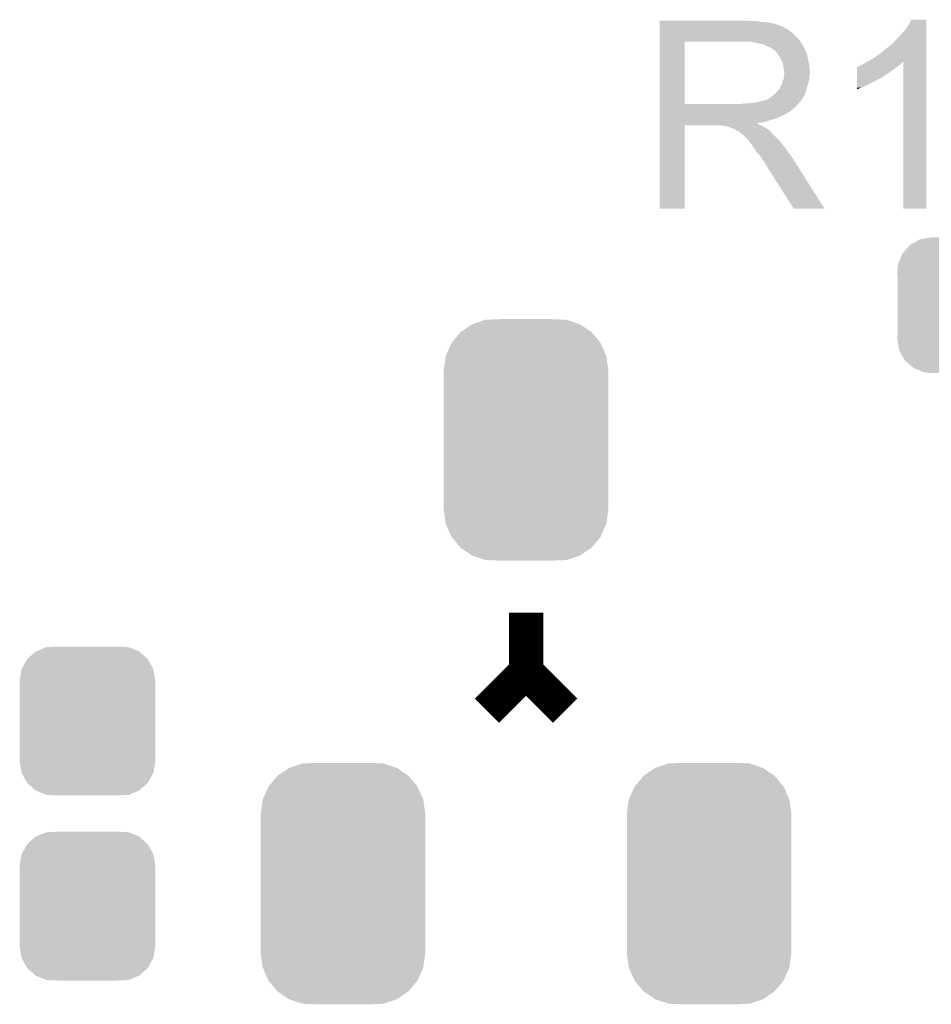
# Model space of a CAD drawing. Extents: x -9 to 122, y -9 to 65.
# Tile 82 of 256: x 8.56 to 13.29, y 38.17 to 43.27. Entities that reach past the tile are written whole.
import ezdxf

# ---------------------------------------------------------------- set-up
doc = ezdxf.new("R2010")
doc.units = 0
doc.layers.get('0').update_dxf_attribs({"linetype": 'CONTINUOUS'})
doc.layers.add('CLICKER_4_FOR_R7FA4M2A_V100_GTO', color=12, linetype='CONTINUOUS')
doc.layers.add('CLICKER_4_FOR_R7FA4M2A_V100_GTS', color=13, linetype='CONTINUOUS')

# ---------------------------------------------------------------- blocks, each defined once
blk = doc.blocks.new('CUSTOM_167')
for points in [[(-0.279134, 0.600266), (-0.210224, 0.622968), (0.278722, 0.600266), (0.210608, 0.622968)], [(-0.210224, 0.622968), (-0.209714, 0.623136), (0.210608, 0.622968), (0.206658, 0.623136)], [(-0.209714, 0.623136), (-0.136688, 0.62611), (0.206658, 0.623136), (0.136708, 0.62611)], [(-0.339626, 0.559248), (-0.279736, 0.599858), (0.339402, 0.559248), (0.279946, 0.599858)], [(-0.279736, 0.599858), (-0.279134, 0.600266), (0.279946, 0.599858), (0.278722, 0.600266)], [(-0.386566, 0.503224), (-0.340142, 0.558634), (0.386402, 0.503224), (0.3403, 0.558634)], [(-0.340142, 0.558634), (-0.339626, 0.559248), (0.3403, 0.558634), (0.339402, 0.559248)], [(-0.416356, 0.436482), (-0.386914, 0.502448), (0.416218, 0.436482), (0.387046, 0.502448)], [(-0.386914, 0.502448), (-0.386566, 0.503224), (0.387046, 0.502448), (0.386402, 0.503224)], [(-0.42672, 0.36322), (-0.416482, 0.435604), (0.42672, 0.36322), (0.416606, 0.435604)], [(-0.416482, 0.435604), (-0.416356, 0.436482), (0.416606, 0.435604), (0.416218, 0.436482)], [(-0.42672, 0.36195), (-0.42672, 0.36322), (0.42672, 0.36195), (0.42672, 0.36322)], [(-0.42672, -0.36195), (-0.42672, 0.36195), (0.42672, -0.36195), (0.42672, 0.36195)], [(-0.42672, -0.36322), (-0.42672, -0.36195), (0.42672, -0.36322), (0.42672, -0.36195)], [(-0.416608, -0.435604), (-0.42672, -0.36322), (0.416484, -0.435604), (0.42672, -0.36322)], [(-0.41623, -0.436458), (-0.416608, -0.435604), (0.416364, -0.436458), (0.416484, -0.435604)], [(-0.387048, -0.50245), (-0.41623, -0.436458), (0.386912, -0.50245), (0.416364, -0.436458)], [(-0.386422, -0.503202), (-0.387048, -0.50245), (0.386578, -0.503202), (0.386912, -0.50245)], [(-0.340304, -0.558634), (-0.386422, -0.503202), (0.340142, -0.558634), (0.386578, -0.503202)], [(-0.33943, -0.55923), (-0.340304, -0.558634), (0.339644, -0.55923), (0.340142, -0.558634)], [(-0.279952, -0.59986), (-0.33943, -0.55923), (0.279732, -0.59986), (0.339644, -0.55923)], [(-0.278768, -0.600254), (-0.279952, -0.59986), (0.279152, -0.600254), (0.279732, -0.59986)], [(-0.210614, -0.622972), (-0.278768, -0.600254), (0.210214, -0.622972), (0.279152, -0.600254)], [(-0.20689, -0.62313), (-0.210614, -0.622972), (0.209736, -0.62313), (0.210214, -0.622972)], [(-0.136688, -0.62611), (-0.20689, -0.62313), (0.136708, -0.62611), (0.209736, -0.62313)]]:
    blk.add_solid(points)
blk = doc.blocks.new('CUSTOM_170')
for points in [[(-0.312264, 0.321732), (-0.26893, 0.360448), (0.312592, 0.321732), (0.268592, 0.360448)], [(-0.26893, 0.360448), (-0.267216, 0.361152), (0.268592, 0.360448), (0.26779, 0.361152)], [(-0.267216, 0.361152), (-0.213724, 0.383108), (0.26779, 0.361152), (0.21312, 0.383108)], [(-0.213724, 0.383108), (-0.20803, 0.383392), (0.21312, 0.383108), (0.212412, 0.383392)], [(-0.20803, 0.383392), (-0.154122, 0.38608), (0.212412, 0.383392), (0.154132, 0.38608)], [(-0.341452, 0.269636), (-0.313432, 0.320688), (0.341702, 0.269636), (0.313176, 0.320688)], [(-0.313432, 0.320688), (-0.312264, 0.321732), (0.313176, 0.320688), (0.312592, 0.321732)], [(-0.35179, 0.21082), (-0.342144, 0.268372), (0.35179, 0.21082), (0.34192, 0.268372)], [(-0.342144, 0.268372), (-0.341452, 0.269636), (0.34192, 0.268372), (0.341702, 0.269636)], [(-0.35179, 0.20955), (-0.35179, 0.21082), (0.35179, 0.20955), (0.35179, 0.21082)], [(-0.35179, -0.20955), (-0.35179, 0.20955), (0.35179, -0.20955), (0.35179, 0.20955)], [(-0.35179, -0.21082), (-0.35179, -0.20955), (0.35179, -0.21082), (0.35179, -0.20955)], [(-0.34192, -0.268358), (-0.35179, -0.21082), (0.342148, -0.268358), (0.35179, -0.21082)], [(-0.341702, -0.269636), (-0.34192, -0.268358), (0.341446, -0.269636), (0.342148, -0.268358)], [(-0.313184, -0.320676), (-0.341702, -0.269636), (0.31344, -0.320676), (0.341446, -0.269636)], [(-0.312594, -0.321732), (-0.313184, -0.320676), (0.312258, -0.321732), (0.31344, -0.320676)], [(-0.268602, -0.36044), (-0.312594, -0.321732), (0.26894, -0.36044), (0.312258, -0.321732)], [(-0.267792, -0.361154), (-0.268602, -0.36044), (0.2672, -0.361154), (0.26894, -0.36044)], [(-0.213136, -0.383104), (-0.267792, -0.361154), (0.213734, -0.383104), (0.2672, -0.361154)], [(-0.212414, -0.383394), (-0.213136, -0.383104), (0.207926, -0.383394), (0.213734, -0.383104)], [(-0.154122, -0.38608), (-0.212414, -0.383394), (0.154132, -0.38608), (0.207926, -0.383394)]]:
    blk.add_solid(points)
blk = doc.blocks.new('CUSTOM_171')
for points in [[(-0.34504, 0.286174), (-0.320744, 0.31339), (0.348152, 0.286174), (0.317222, 0.31339)], [(-0.320744, 0.31339), (-0.298526, 0.325596), (0.317222, 0.31339), (0.30335, 0.325596)], [(-0.298526, 0.325596), (-0.268438, 0.342124), (0.30335, 0.325596), (0.2622, 0.342124)], [(-0.268438, 0.342124), (-0.233628, 0.347838), (0.2622, 0.342124), (0.247972, 0.347838)], [(-0.233628, 0.347838), (-0.20955, 0.35179), (0.247972, 0.347838), (0.20955, 0.35179)], [(-0.37475, 0.234078), (-0.360486, 0.26887), (0.377262, 0.234078), (0.357822, 0.26887)], [(-0.360486, 0.26887), (-0.34504, 0.286174), (0.357822, 0.26887), (0.348152, 0.286174)], [(-0.38735, 0.17526), (-0.383124, 0.213652), (0.38735, 0.17526), (0.380766, 0.213652)], [(-0.383124, 0.213652), (-0.37475, 0.234078), (0.380766, 0.213652), (0.377262, 0.234078)], [(-0.38608, 0.154124), (-0.38735, 0.17526), (0.38608, 0.154124), (0.38735, 0.17526)], [(-0.38608, -0.154124), (-0.38608, 0.154124), (0.38608, -0.154124), (0.38608, 0.154124)], [(-0.38735, -0.17526), (-0.38608, -0.154124), (0.38735, -0.17526), (0.38608, -0.154124)], [(-0.380764, -0.213652), (-0.38735, -0.17526), (0.383124, -0.213652), (0.38735, -0.17526)], [(-0.377262, -0.234078), (-0.380764, -0.213652), (0.374748, -0.234078), (0.383124, -0.213652)], [(-0.35782, -0.26887), (-0.377262, -0.234078), (0.360486, -0.26887), (0.374748, -0.234078)], [(-0.348152, -0.286174), (-0.35782, -0.26887), (0.345038, -0.286174), (0.360486, -0.26887)], [(-0.31722, -0.31339), (-0.348152, -0.286174), (0.320744, -0.31339), (0.345038, -0.286174)], [(-0.30335, -0.325596), (-0.31722, -0.31339), (0.298524, -0.325596), (0.320744, -0.31339)], [(-0.262198, -0.342124), (-0.30335, -0.325596), (0.268438, -0.342124), (0.298524, -0.325596)], [(-0.247972, -0.347838), (-0.262198, -0.342124), (0.233626, -0.347838), (0.268438, -0.342124)], [(-0.20955, -0.35179), (-0.247972, -0.347838), (0.20955, -0.35179), (0.233626, -0.347838)]]:
    blk.add_solid(points)

msp = doc.modelspace()

# ---------------------------------------------------------------- linework, layer by layer
at = {"layer": 'CLICKER_4_FOR_R7FA4M2A_V100_GTO', "const_width": 0.1778}
for points in [[(11.18616, 39.89324), (11.18616, 40.19804)], [(10.98296, 39.69004), (11.18616, 39.89324)], [(11.18616, 39.89324), (11.38936, 39.69004)]]:
    msp.add_lwpolyline(points, dxfattribs=at)
at = {"layer": 'CLICKER_4_FOR_R7FA4M2A_V100_GTO'}
for points in [[(11.8796, 43.26636), (11.879602, 43.2689), (12.341862, 43.26636), (12.331702, 43.2689)], [(11.8796, 43.26128), (11.8796, 43.26636), (12.415518, 43.26128), (12.385042, 43.26636)], [(11.8796, 43.25874), (11.8796, 43.26128), (12.45108, 43.25874), (12.415518, 43.26128)], [(11.8796, 43.25112), (11.8796, 43.25874), (12.481558, 43.25112), (12.45108, 43.25874)], [(13.17244, 43.248582), (13.185142, 43.273958), (13.263878, 43.248582), (13.26388, 43.273958)], [(13.185142, 43.273958), (13.185154, 43.27398), (13.26388, 43.273958), (13.185154, 43.27398)], [(11.879598, 43.172378), (11.8796, 43.207938), (12.60094, 43.172378), (12.565382, 43.207938)], [(11.8796, 43.24604), (11.8796, 43.25112), (12.4968, 43.24604), (12.481558, 43.25112)], [(11.8796, 43.24096), (11.8796, 43.24604), (12.509504, 43.24096), (12.4968, 43.24604)], [(11.8796, 43.240956), (11.8796, 43.24096), (12.512046, 43.240956), (12.509504, 43.24096)], [(11.8796, 43.23588), (11.8796, 43.240956), (12.51966, 43.23588), (12.512046, 43.240956)], [(11.8796, 43.230798), (11.8796, 43.23588), (12.532362, 43.230798), (12.51966, 43.23588)], [(11.8796, 43.22064), (11.8796, 43.230798), (12.5476, 43.22064), (12.532362, 43.230798)], [(11.8796, 43.207938), (11.8796, 43.22064), (12.565382, 43.207938), (12.5476, 43.22064)], [(13.12164, 43.18508), (13.13688, 43.20286), (13.263878, 43.18508), (13.263878, 43.20286)], [(13.13688, 43.20286), (13.1572, 43.22572), (13.263878, 43.20286), (13.263878, 43.22572)], [(13.1572, 43.22572), (13.17244, 43.248582), (13.263878, 43.22572), (13.263878, 43.248582)], [(11.879592, 42.837122), (11.879598, 43.15966), (12.00912, 42.837122), (12.009122, 43.15966)], [(11.879598, 43.15968), (11.879598, 43.172378), (12.610816, 43.15968), (12.60094, 43.172378)], [(11.879598, 43.15966), (11.879598, 43.15968), (12.009122, 43.15966), (12.31646, 43.15968)], [(12.38758, 43.15206), (12.354562, 43.15968), (12.616742, 43.15206), (12.610816, 43.15968)], [(12.401568, 43.149516), (12.38758, 43.15206), (12.61872, 43.149516), (12.616742, 43.15206)], [(13.086084, 43.149522), (13.091162, 43.152064), (13.263876, 43.149522), (13.263876, 43.152064)], [(13.091162, 43.152064), (13.103858, 43.167298), (13.263876, 43.152064), (13.263876, 43.167298)], [(13.103858, 43.167298), (13.12164, 43.18508), (13.263876, 43.167298), (13.263878, 43.18508)], [(12.415522, 43.146978), (12.401568, 43.149516), (12.618722, 43.146978), (12.61872, 43.149516)], [(12.415528, 43.146976), (12.415522, 43.146978), (12.618722, 43.146976), (12.618722, 43.146978)], [(12.435836, 43.136822), (12.415528, 43.146976), (12.6238, 43.136822), (12.618722, 43.146976)], [(12.43584, 43.13682), (12.435836, 43.136822), (12.623802, 43.13682), (12.6238, 43.136822)], [(12.45362, 43.1292), (12.43584, 43.13682), (12.628372, 43.1292), (12.623802, 43.13682)], [(12.46209, 43.124118), (12.45362, 43.1292), (12.63142, 43.124118), (12.628372, 43.1292)], [(12.466322, 43.121578), (12.46209, 43.124118), (12.63251, 43.121578), (12.63142, 43.124118)], [(12.471406, 43.1165), (12.466322, 43.121578), (12.634686, 43.1165), (12.63251, 43.121578)], [(12.476484, 43.116492), (12.471406, 43.1165), (12.63469, 43.116492), (12.634686, 43.1165)], [(12.4841, 43.10634), (12.476484, 43.116492), (12.63904, 43.10634), (12.63469, 43.116492)], [(12.49172, 43.09618), (12.4841, 43.10634), (12.642428, 43.09618), (12.63904, 43.10634)], [(13.02004, 43.09618), (13.04798, 43.11904), (13.263876, 43.09618), (13.263876, 43.11904)], [(13.04798, 43.11904), (13.07846, 43.141902), (13.263876, 43.11904), (13.263876, 43.141902)], [(13.07846, 43.141902), (13.086084, 43.149522), (13.263876, 43.141902), (13.263876, 43.149522)], [(12.500792, 43.083478), (12.49172, 43.09618), (12.64666, 43.083478), (12.642428, 43.09618)], [(12.50442, 43.078398), (12.500792, 43.083478), (12.647678, 43.078398), (12.64666, 43.083478)], [(12.51458, 43.058078), (12.50442, 43.078398), (12.651742, 43.058078), (12.647678, 43.078398)], [(12.51966, 43.042838), (12.51458, 43.058078), (12.65479, 43.042838), (12.651742, 43.058078)], [(12.938758, 43.04538), (12.955682, 43.055534), (13.1318, 43.04538), (13.141954, 43.055534)], [(12.955682, 43.055534), (12.955692, 43.05554), (13.141954, 43.055534), (13.144478, 43.05554)], [(12.955692, 43.05554), (12.96416, 43.06062), (13.263874, 43.05554), (13.263874, 43.06062)], [(12.96416, 43.06062), (12.992102, 43.07586), (13.263874, 43.06062), (13.263874, 43.07586)], [(12.992102, 43.07586), (13.02004, 43.09618), (13.263874, 43.07586), (13.263876, 43.09618)], [(13.1445, 42.293562), (13.144478, 43.05554), (13.263858, 42.293562), (13.263874, 43.05554)], [(12.521112, 43.03268), (12.51966, 43.042838), (12.65682, 43.03268), (12.65479, 43.042838)], [(12.5222, 43.025062), (12.521112, 43.03268), (12.657456, 43.025062), (12.65682, 43.03268)], [(12.524742, 43.01236), (12.5222, 43.025062), (12.658514, 43.01236), (12.657456, 43.025062)], [(12.52728, 43.004736), (12.524742, 43.01236), (12.65915, 43.004736), (12.658514, 43.01236)], [(12.525826, 42.992038), (12.52728, 43.0022), (12.659358, 42.992038), (12.659358, 43.0022)], [(12.52728, 43.002202), (12.52728, 43.004736), (12.65936, 43.002202), (12.65915, 43.004736)], [(12.52728, 43.0022), (12.52728, 43.002202), (12.659358, 43.0022), (12.65936, 43.002202)], [(12.903214, 42.9895), (12.903216, 43.00474), (13.0556, 42.9895), (13.07846, 43.00474)], [(12.903216, 43.00474), (12.90322, 43.01744), (13.07846, 43.00474), (13.09624, 43.01744)], [(12.90322, 43.01744), (12.903222, 43.0276), (13.09624, 43.01744), (13.108432, 43.0276)], [(12.903222, 43.0276), (12.905746, 43.027606), (13.108432, 43.0276), (13.108438, 43.027606)], [(12.905746, 43.027606), (12.90828, 43.03014), (13.108438, 43.027606), (13.11148, 43.03014)], [(12.90828, 43.03014), (12.908284, 43.030142), (13.11148, 43.03014), (13.111482, 43.030142)], [(12.908284, 43.030142), (12.913362, 43.03268), (13.111482, 43.030142), (13.11529, 43.03268)], [(12.913362, 43.03268), (12.920984, 43.035222), (13.11529, 43.03268), (13.119102, 43.035222)], [(12.920984, 43.035222), (12.928602, 43.0403), (13.119102, 43.035222), (13.12672, 43.0403)], [(12.928602, 43.0403), (12.938758, 43.04538), (13.12672, 43.0403), (13.1318, 43.04538)], [(12.51458, 42.94124), (12.51712, 42.953938), (12.6492, 42.94124), (12.65301, 42.953938)], [(12.51712, 42.953938), (12.522196, 42.966636), (12.65301, 42.953938), (12.65682, 42.966636)], [(12.522196, 42.966636), (12.522198, 42.966638), (12.65682, 42.966636), (12.65682, 42.966638)], [(12.522198, 42.966638), (12.524738, 42.984416), (12.65682, 42.966638), (12.65682, 42.984416)], [(12.524738, 42.984416), (12.525826, 42.992038), (12.65682, 42.984416), (12.659358, 42.992038)], [(12.9032, 42.92092), (12.903206, 42.9514), (12.926058, 42.92092), (12.98702, 42.9514)], [(12.903206, 42.9514), (12.903208, 42.95902), (12.98702, 42.9514), (13.004798, 42.95902)], [(12.903208, 42.95902), (12.90321, 42.96664), (13.004798, 42.95902), (13.017502, 42.96664)], [(12.90321, 42.97172), (12.903214, 42.9895), (13.030196, 42.97172), (13.0556, 42.9895)], [(12.90321, 42.971718), (12.90321, 42.97172), (13.027656, 42.971718), (13.030196, 42.97172)], [(12.90321, 42.96664), (12.90321, 42.971718), (13.017502, 42.96664), (13.027656, 42.971718)], [(12.476478, 42.887898), (12.48918, 42.9006), (12.63311, 42.887898), (12.637346, 42.9006)], [(12.48918, 42.9006), (12.499338, 42.913298), (12.637346, 42.9006), (12.641578, 42.913298)], [(12.499338, 42.9133), (12.501878, 42.91584), (12.64158, 42.9133), (12.642272, 42.91584)], [(12.499338, 42.913298), (12.499338, 42.9133), (12.641578, 42.913298), (12.64158, 42.9133)], [(12.501878, 42.91584), (12.50442, 42.92092), (12.642272, 42.91584), (12.643658, 42.92092)], [(12.50442, 42.92092), (12.50696, 42.92854), (12.643658, 42.92092), (12.645736, 42.92854)], [(12.50696, 42.92854), (12.51458, 42.941238), (12.645736, 42.92854), (12.649198, 42.941238)], [(12.51458, 42.941238), (12.51458, 42.94124), (12.649198, 42.941238), (12.6492, 42.94124)], [(12.9032, 42.91333), (12.9032, 42.92092), (12.9032, 42.91333), (12.926058, 42.92092)], [(12.379958, 42.84472), (12.40282, 42.8498), (12.605172, 42.84472), (12.609406, 42.8498)], [(12.40282, 42.8498), (12.423138, 42.85488), (12.609406, 42.8498), (12.61364, 42.85488)], [(12.425676, 42.85488), (12.451078, 42.867578), (12.61364, 42.85488), (12.62172, 42.867578)], [(12.451078, 42.867578), (12.470128, 42.882818), (12.62172, 42.867578), (12.631418, 42.882818)], [(12.470128, 42.882818), (12.476478, 42.887898), (12.631418, 42.882818), (12.63311, 42.887898)], [(11.87959, 42.81424), (11.879592, 42.82694), (12.57808, 42.81424), (12.59078, 42.82694)], [(11.87959, 42.80408), (11.87959, 42.81424), (12.56284, 42.80408), (12.57808, 42.81424)], [(11.87959, 42.796458), (11.87959, 42.80408), (12.552678, 42.796458), (12.56284, 42.80408)], [(11.87959, 42.78122), (11.87959, 42.796458), (12.527278, 42.78122), (12.552678, 42.796458)], [(11.879592, 42.8371), (11.879592, 42.837122), (12.298678, 42.8371), (12.00912, 42.837122)], [(11.879592, 42.82694), (11.879592, 42.8371), (12.59078, 42.82694), (12.598908, 42.8371)], [(12.298678, 42.8371), (12.31646, 42.83964), (12.598908, 42.8371), (12.60094, 42.83964)], [(12.336778, 42.83964), (12.3571, 42.84218), (12.60094, 42.83964), (12.603056, 42.84218)], [(12.3571, 42.84218), (12.379958, 42.84472), (12.603056, 42.84218), (12.605172, 42.84472)], [(11.87959, 42.7736), (11.87959, 42.78122), (12.5095, 42.7736), (12.527278, 42.78122)], [(11.87959, 42.76598), (11.87959, 42.7736), (12.49426, 42.76598), (12.5095, 42.7736)], [(11.87959, 42.75836), (11.87959, 42.76598), (12.476478, 42.75836), (12.49426, 42.76598)], [(11.87959, 42.753278), (11.87959, 42.75836), (12.453618, 42.753278), (12.476478, 42.75836)], [(11.87959, 42.74566), (11.87959, 42.753278), (12.433298, 42.74566), (12.453618, 42.753278)], [(11.87959, 42.74058), (11.87959, 42.74566), (12.407902, 42.74058), (12.433298, 42.74566)], [(11.87958, 42.293562), (11.879588, 42.725318), (12.009098, 42.293562), (12.00912, 42.725318)], [(11.879588, 42.732958), (11.87959, 42.738004), (12.392662, 42.732958), (12.38257, 42.738004)], [(11.879588, 42.72788), (11.879588, 42.732958), (12.40028, 42.72788), (12.392662, 42.732958)], [(11.879588, 42.72534), (11.879588, 42.72788), (12.406632, 42.72534), (12.40028, 42.72788)], [(11.879588, 42.725318), (11.879588, 42.72534), (12.00912, 42.725318), (12.202158, 42.72534)], [(11.87959, 42.738004), (11.87959, 42.74058), (12.38257, 42.738004), (12.407902, 42.74058)], [(12.212318, 42.7228), (12.202158, 42.72534), (12.412982, 42.7228), (12.406632, 42.72534)], [(12.227558, 42.720264), (12.225014, 42.7228), (12.41721, 42.720264), (12.412982, 42.7228)], [(12.250422, 42.71264), (12.227558, 42.720264), (12.429914, 42.71264), (12.41721, 42.720264)], [(12.260578, 42.710102), (12.250422, 42.71264), (12.434144, 42.710102), (12.429914, 42.71264)], [(12.26566, 42.70756), (12.260578, 42.710102), (12.43838, 42.70756), (12.434144, 42.710102)], [(12.270738, 42.70502), (12.26566, 42.70756), (12.441556, 42.70502), (12.43838, 42.70756)], [(12.278358, 42.699942), (12.270738, 42.70502), (12.447904, 42.699942), (12.441556, 42.70502)], [(12.283436, 42.697402), (12.278358, 42.699942), (12.451078, 42.697402), (12.447904, 42.699942)], [(12.285974, 42.6974), (12.283436, 42.697402), (12.45108, 42.6974), (12.451078, 42.697402)], [(12.28852, 42.694862), (12.285974, 42.6974), (12.453618, 42.694862), (12.45108, 42.6974)], [(12.29868, 42.68724), (12.28852, 42.694862), (12.46124, 42.68724), (12.453618, 42.694862)], [(12.311378, 42.677082), (12.29868, 42.68724), (12.471398, 42.677082), (12.46124, 42.68724)], [(12.33678, 42.65168), (12.311378, 42.677082), (12.4968, 42.65168), (12.471398, 42.677082)], [(12.341858, 42.6466), (12.33678, 42.65168), (12.501156, 42.6466), (12.4968, 42.65168)], [(12.349478, 42.63644), (12.341858, 42.6466), (12.509866, 42.63644), (12.501156, 42.6466)], [(12.35075, 42.633902), (12.349478, 42.63644), (12.51204, 42.633902), (12.509866, 42.63644)], [(12.352014, 42.631374), (12.35075, 42.633902), (12.514008, 42.631374), (12.51204, 42.633902)], [(12.354548, 42.63136), (12.352014, 42.631374), (12.514018, 42.63136), (12.514008, 42.631374)], [(12.36726, 42.61104), (12.354548, 42.63136), (12.52982, 42.61104), (12.514018, 42.63136)], [(12.3825, 42.58818), (12.36726, 42.61104), (12.545822, 42.58818), (12.52982, 42.61104)], [(12.384724, 42.58564), (12.3825, 42.58818), (12.5476, 42.58564), (12.545822, 42.58818)], [(12.40028, 42.567862), (12.384724, 42.58564), (12.56053, 42.567862), (12.5476, 42.58564)], [(12.407056, 42.5577), (12.40028, 42.567862), (12.56792, 42.5577), (12.56053, 42.567862)], [(12.41552, 42.545), (12.407056, 42.5577), (12.575978, 42.545), (12.56792, 42.5577)], [(12.42822, 42.527222), (12.41552, 42.545), (12.587258, 42.527222), (12.575978, 42.545)], [(12.43838, 42.509438), (12.42822, 42.527222), (12.598542, 42.509438), (12.587258, 42.527222)], [(12.440918, 42.504364), (12.43838, 42.509438), (12.60176, 42.504364), (12.598542, 42.509438)], [(12.443458, 42.50182), (12.440918, 42.504364), (12.603374, 42.50182), (12.60176, 42.504364)], [(12.446, 42.496742), (12.443458, 42.50182), (12.606596, 42.496742), (12.603374, 42.50182)], [(12.575536, 42.29355), (12.446, 42.496742), (12.735514, 42.29355), (12.606596, 42.496742)], [(12.009098, 42.29354), (11.87958, 42.293562), (12.009098, 42.29354), (12.009098, 42.293562)], [(12.73552, 42.29354), (12.735514, 42.29355), (12.73552, 42.29354), (12.575536, 42.29355)], [(13.263858, 42.29354), (13.1445, 42.293562), (13.263858, 42.29354), (13.263858, 42.293562)]]:
    msp.add_solid(points, dxfattribs=at)

# ---------------------------------------------------------------- block references
at = {"layer": 'CLICKER_4_FOR_R7FA4M2A_V100_GTS'}
for name, p in [('CUSTOM_171', (13.5001, 41.79316)), ('CUSTOM_167', (11.18616, 41.09466)), ('CUSTOM_170', (8.91032, 39.6367)), ('CUSTOM_167', (10.2362, 38.79342)), ('CUSTOM_167', (12.13612, 38.79342)), ('CUSTOM_170', (8.91032, 38.67658))]:
    msp.add_blockref(name, p, dxfattribs=at)

doc.saveas('drawing.dxf')
